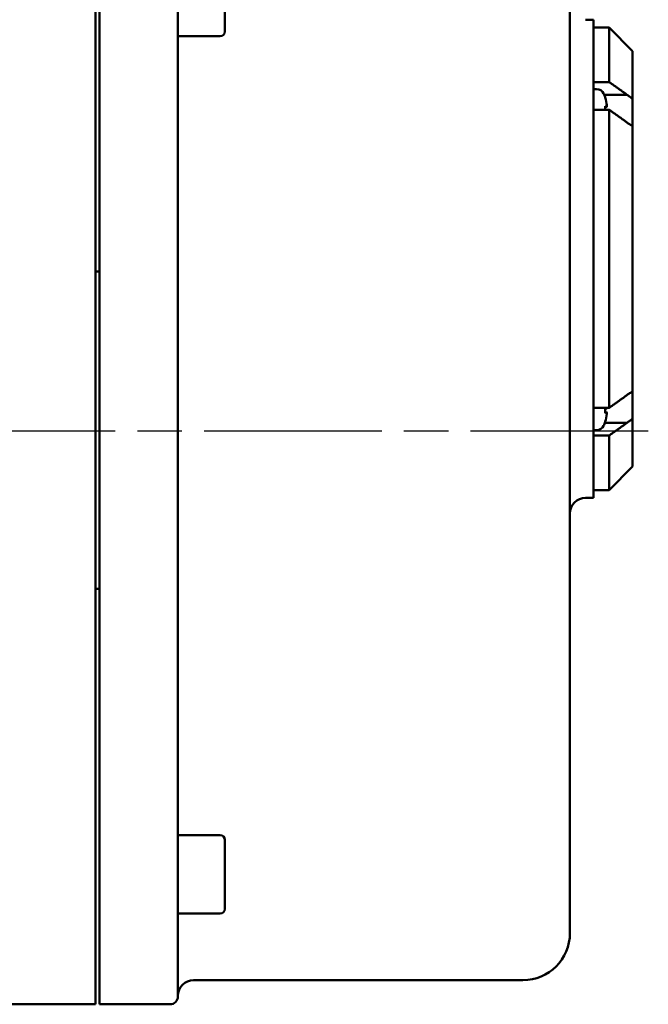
# Model space of a CAD drawing. Header units: millimetres. Extents: x -4672 to 9781, y -278 to 1426.
# Tile 24 of 29: x 1384 to 1465, y 697 to 823. Entities that reach past the tile are written whole.
import ezdxf

# ---------------------------------------------------------------- set-up
doc = ezdxf.new("R2010")
doc.units = ezdxf.units.MM
doc.header["$LTSCALE"] = 4
doc.linetypes.add('CHAIN', pattern=[0.7087, 0.4724, -0.0591, 0.1181, -0.0591])
doc.layers.add('Видимый контур (ГОСТ)', color=7, linetype='Continuous', lineweight=50)
doc.layers.add('Осевая линия (ГОСТ)', color=7, linetype='Continuous', lineweight=25)

msp = doc.modelspace()

# ---------------------------------------------------------------- linework, layer by layer
at = {"layer": 'Видимый контур (ГОСТ)'}
for p, q in [((1454.622, 834.147), (1454.622, 706.147)), ((1410.622, 829.909), (1410.622, 821.109)), ((1394.122, 712.519), (1394.122, 827.775)), ((1394.622, 712.519), (1394.622, 827.775)), ((1404.622, 827.471), (1404.622, 712.822)), ((1456.622, 822.615), (1457.622, 822.615)), ((1457.622, 761.647), (1457.622, 822.615)), ((1457.622, 821.615), (1459.622, 821.615)), ((1459.622, 814.67), (1459.622, 821.615)), ((1462.622, 818.615), (1459.622, 821.615)), ((1410.022, 820.509), (1404.622, 820.509)), ((1462.622, 818.615), (1462.622, 812.493)), ((1457.622, 814.67), (1459.622, 814.67)), ((1458.022, 813.76), (1457.622, 813.76)), ((1458.99, 813.051), (1461.903, 813.051)), ((1459.129, 812.662), (1459.129, 812.676)), ((1462.622, 812.493), (1462.622, 809.065)), ((1457.622, 811.138), (1459.622, 811.138)), ((1459.129, 811.138), (1459.129, 811.586)), ((1459.344, 811.519), (1459.129, 811.5)), ((1459.622, 773.124), (1459.622, 811.138)), ((1462.622, 809.065), (1462.622, 775.197)), ((1394.122, 790.517), (1394.622, 790.517)), ((1462.622, 775.197), (1462.622, 771.769)), ((1457.622, 773.124), (1459.622, 773.124)), ((1459.129, 772.465), (1459.129, 773.117)), ((1459.344, 773.049), (1459.129, 773.03)), ((1459.344, 772.532), (1459.129, 772.551)), ((1459.077, 771.211), (1461.903, 771.211)), ((1459.129, 771.375), (1459.129, 771.389)), ((1462.622, 771.769), (1462.622, 765.647)), ((1458.022, 770.291), (1457.622, 770.291)), ((1457.622, 769.592), (1459.622, 769.592)), ((1459.622, 762.647), (1459.622, 769.592)), ((1462.622, 765.647), (1459.622, 762.647)), ((1457.622, 762.647), (1459.622, 762.647)), ((1456.622, 761.647), (1457.622, 761.647)), ((1394.122, 750.061), (1394.622, 750.061)), ((1410.022, 718.638), (1404.622, 718.638)), ((1410.622, 718.038), (1410.622, 709.238)), ((1394.122, 712.519), (1394.122, 706.023)), ((1394.622, 706.023), (1394.622, 712.519)), ((1404.622, 712.822), (1404.622, 706.976)), ((1410.022, 708.638), (1404.622, 708.638)), ((1404.622, 706.976), (1404.622, 698.073)), ((1394.122, 697.073), (1394.122, 706.023)), ((1394.622, 697.073), (1394.622, 706.023)), ((1406.622, 700.147), (1448.622, 700.147)), ((1373.122, 697.073), (1394.122, 697.073)), ((1394.622, 697.073), (1403.622, 697.073))]:
    msp.add_line(p, q, dxfattribs=at)
for centre, radius, start, end in [((1410.022, 821.109), 0.6, 270, 0), ((1458.022, 812.76), 1, 26.26077, 89.99), ((1454.982, 811.26), 4.39, 19.45641, 26.26077), ((1458.989, 812.676), 0.14, 0, 19.45641), ((1458.022, 771.291), 1, 270.01, 333.73923), ((1454.982, 772.791), 4.39, 333.73923, 340.54359), ((1458.989, 771.375), 0.14, 340.54359, 0), ((1456.622, 759.647), 2, 90, 180), ((1410.022, 718.038), 0.6, 0, 90), ((1410.022, 709.238), 0.6, 270, 0), ((1448.622, 706.147), 6, 270, 0), ((1406.622, 698.147), 2, 90, 180), ((1403.622, 698.073), 1, 270, 0)]:
    msp.add_arc(centre, radius, start, end, dxfattribs=at)
for centre, major_axis, ratio, start_param, end_param in [((1454.996, 811.275), (3.157, -3.046), 0.9920917, 0.8679292, 1.1001315), ((1454.996, 811.099), (4.37, 0.384), 0.0903208, 0.096395, 0.3285973), ((1454.996, 772.63), (4.37, 0.384), 0.0903208, 0.096395, 0.3285973), ((1454.996, 772.952), (4.37, -0.384), 0.0903208, 5.954588, 6.1867903), ((1454.996, 772.776), (-3.157, -3.046), 0.9920917, 2.0414611, 2.2736634)]:
    msp.add_ellipse(centre, major_axis=major_axis, ratio=ratio, start_param=start_param, end_param=end_param, dxfattribs=at)
for points, weights in [([(1459.622, 814.67), (1460.808, 813.828), (1461.903, 813.051)], [1.0017747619, 1.00219865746, 1.00098680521]), ([(1461.903, 809.519), (1460.808, 810.296), (1459.622, 811.138)], [1.00098680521, 1.00219865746, 1.0017747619]), ([(1459.622, 773.124), (1460.808, 773.966), (1461.903, 774.743)], [1.0017747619, 1.00219865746, 1.00098680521]), ([(1461.903, 771.211), (1460.808, 770.434), (1459.622, 769.592)], [1.00098680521, 1.00219865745, 1.00177476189])]:
    msp.add_rational_spline(points, weights, degree=2, dxfattribs=at)
for points, knots in [([(1462.622, 812.493), (1462.491, 812.607), (1462.362, 812.712), (1462.238, 812.808), (1462.129, 812.892), (1462.016, 812.974), (1461.903, 813.051)], [-0.052857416, -0.052857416, -0.052857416, -0.052857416, 0, 0, 0, 0.046304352, 0.046304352, 0.046304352, 0.046304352]), ([(1459.342, 811.696), (1459.344, 811.675), (1459.346, 811.654), (1459.349, 811.612), (1459.35, 811.593), (1459.35, 811.562), (1459.35, 811.548), (1459.348, 811.528), (1459.347, 811.522), (1459.344, 811.519), (1459.343, 811.519), (1459.342, 811.519)], [0, 0, 0, 0, 0.006105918, 0.006105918, 0.012211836, 0.012211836, 0.018306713, 0.018306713, 0.02440159, 0.02440159, 0.027283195, 0.027283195, 0.027283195, 0.027283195]), ([(1461.903, 809.519), (1462.016, 809.434), (1462.129, 809.357), (1462.362, 809.208), (1462.491, 809.133), (1462.622, 809.065)], [0.923974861, 0.923974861, 0.923974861, 0.923974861, 0.970279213, 0.970279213, 1.02313663, 1.02313663, 1.02313663, 1.02313663]), ([(1462.622, 775.197), (1462.491, 775.129), (1462.362, 775.054), (1462.238, 774.975), (1462.129, 774.905), (1462.016, 774.828), (1461.903, 774.743)], [-0.052857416, -0.052857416, -0.052857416, -0.052857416, 0, 0, 0, 0.046304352, 0.046304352, 0.046304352, 0.046304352]), ([(1459.35, 773.124), (1459.35, 773.118), (1459.35, 773.113), (1459.35, 773.092), (1459.35, 773.078), (1459.348, 773.058), (1459.347, 773.052), (1459.344, 773.049), (1459.343, 773.049), (1459.342, 773.05)], [0.01025747, 0.01025747, 0.01025747, 0.01025747, 0.012211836, 0.012211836, 0.018306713, 0.018306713, 0.02440159, 0.02440159, 0.027283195, 0.027283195, 0.027283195, 0.027283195]), ([(1459.342, 772.532), (1459.344, 772.534), (1459.346, 772.531), (1459.349, 772.518), (1459.35, 772.508), (1459.35, 772.481), (1459.35, 772.464), (1459.348, 772.426), (1459.347, 772.405), (1459.344, 772.376), (1459.343, 772.366), (1459.342, 772.356)], [0, 0, 0, 0, 0.006105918, 0.006105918, 0.012211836, 0.012211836, 0.018306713, 0.018306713, 0.02440159, 0.02440159, 0.027283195, 0.027283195, 0.027283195, 0.027283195]), ([(1461.903, 771.211), (1462.016, 771.288), (1462.129, 771.37), (1462.362, 771.55), (1462.491, 771.655), (1462.622, 771.769)], [0.923974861, 0.923974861, 0.923974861, 0.923974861, 0.970279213, 0.970279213, 1.02313663, 1.02313663, 1.02313663, 1.02313663])]:
    msp.add_open_spline(points, degree=3, knots=knots, dxfattribs=at)
for points in [[(1459.121, 811.59), (1459.126, 811.589), (1459.129, 811.588), (1459.129, 811.586)], [(1459.121, 773.12), (1459.126, 773.12), (1459.129, 773.118), (1459.129, 773.117)], [(1459.129, 772.465), (1459.129, 772.464), (1459.126, 772.462), (1459.121, 772.461)]]:
    msp.add_open_spline(points, degree=3, dxfattribs=at)
at = {"layer": 'Осевая линия (ГОСТ)', "linetype": 'CHAIN', "ltscale": 11.993792}
msp.add_line((1464.622, 770.147), (1204.636, 770.147), dxfattribs=at)

doc.saveas('drawing.dxf')
